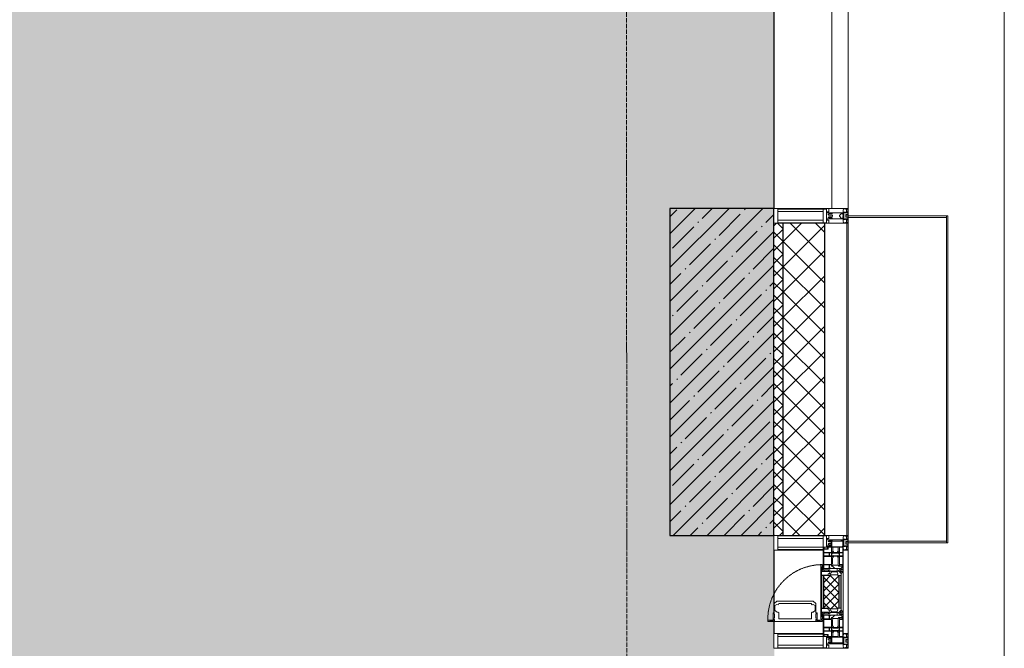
# Model space of a CAD drawing. Header units: millimetres. Extents: x -535184 to 178656, y -69521 to 68256.
# Tile 110 of 256: x -157340 to -154028, y 27142 to 29257. Entities that reach past the tile are written whole.
import ezdxf

# ---------------------------------------------------------------- set-up
doc = ezdxf.new("R2010")
doc.units = ezdxf.units.MM
doc.linetypes.add('-D1-02х01', pattern=[3, 2, -1])
doc.linetypes.add('-D1d1-15x02', pattern=[19, 15, -2, 0, -2])
for name, color, linetype, lineweight in [('_0', 7, 'Continuous', 13), ('A-COLS', 7, 'Continuous', 5), ('A-DETL-GENF', 7, 'Continuous', 5), ('A-GLAZ', 7, 'Continuous', 5), ('A-GLAZ-CURT', 8, 'Continuous', 5), ('A-GLAZ-CWMG', 8, 'Continuous', 5), ('A-WALL', 7, 'Continuous', 5), ('A-WALL-FNSH', 8, 'Continuous', 5), ('I-WALL', 7, 'Continuous', 5), ('S-COLS', 7, 'Continuous', 5), ('S-GRID', 7, 'Continuous', 5), ('Ограждение', 7, 'Continuous', 5), ('Поручни', 7, 'Continuous', 5)]:
    doc.layers.add(name, color=color, linetype=linetype, lineweight=lineweight)

# ---------------------------------------------------------------- blocks, each defined once
blk = doc.blocks.new('A_PAN_Створка - 383мм-3538124-50_AS_M_L11')
at = {"layer": 'A-GLAZ-CURT'}
h = blk.add_hatch(dxfattribs=at)
h.set_pattern_fill('FP_5', color=256, style=0, pattern_type=2)
h.set_pattern_definition([(135, (1110, -37700), (-14.142136, -14.142136), []), (225, (1110, -37700), (14.142136, -14.142136), [])])
h.paths.add_polyline_path([(57.2, -60.8), (57.2, -36.4), (54.9, -34.1), (54.5, -31.8), (-54.5, -31.8), (-54.9, -34.1), (-57.2, -36.4), (-57.2, -60.8), (-54.6, -63.4), (-53.6, -82.7), (54.6, -81.8), (54.6, -63.4)])
at = {"layer": 'A-DETL-GENF'}
for p, q in [((-70, -32.1), (-61.4, -23.5)), ((-70, -62.5), (-70, -32.1)), ((61.4, -23.5), (-61.4, -23.5)), ((-55.2, -33.8), (-54.8, -31.5)), ((-54.9, -25.8), (-53.9, -24.8)), ((-54.9, -29.5), (-54.9, -25.8)), ((-53.9, -30.5), (-54.9, -29.5)), ((-54.5, -31.8), (-54.9, -34.1)), ((0, -31.5), (-54.8, -31.5)), ((54.5, -31.8), (-54.5, -31.8)), ((-53.9, -24.8), (53.9, -24.8)), ((53.9, -30.5), (-53.9, -30.5)), ((0, -31.5), (54.8, -31.5)), ((54.9, -25.8), (53.9, -24.8)), ((53.9, -30.5), (54.9, -29.5)), ((54.9, -34.1), (54.5, -31.8)), ((55.2, -33.8), (54.8, -31.5)), ((54.9, -29.5), (54.9, -25.8)), ((70, -32.1), (61.4, -23.5)), ((70, -62.5), (70, -32.1)), ((-73.9, -62.5), (-70, -62.5)), ((-73.9, -87.5), (-73.9, -62.5)), ((-61.7, -62.5), (-67.9, -62.5)), ((-67.9, -62.5), (-67.9, -89.3)), ((-67.8, -38.3), (-65.7, -37.4)), ((-67.8, -55.7), (-67.8, -38.3)), ((-66, -56.5), (-67.8, -55.7)), ((-66, -56.5), (-62, -59.1)), ((-65.7, -37.4), (-60.8, -34.7)), ((-62, -59.1), (-60.7, -61)), ((-61.7, -64.9), (-61.7, -62.5)), ((-60.1, -67.7), (-61.7, -64.9)), ((-60.8, -34.7), (-57.3, -35.9)), ((-60.7, -61), (-57.4, -61)), ((-57.4, -61), (-54.9, -63.5)), ((-55.2, -33.8), (-57.3, -35.9)), ((-54.9, -34.1), (-57.2, -36.4)), ((-57.2, -36.4), (-57.2, -60.8)), ((-57.2, -60.8), (-54.6, -63.4)), ((-54.9, -63.5), (-54.9, -81.9)), ((-54.6, -63.4), (-54.6, -81.8)), ((54.6, -63.4), (57.2, -60.8)), ((54.6, -81.8), (54.6, -63.4)), ((57.2, -36.4), (54.9, -34.1)), ((57.4, -61), (54.9, -63.5)), ((54.9, -63.5), (54.9, -81.9)), ((55.2, -33.8), (57.3, -35.9)), ((57.2, -60.8), (57.2, -36.4)), ((60.8, -34.7), (57.3, -35.9)), ((60.7, -61), (57.4, -61)), ((60.1, -67.7), (61.7, -64.9)), ((62, -59.1), (60.7, -61)), ((65.7, -37.4), (60.8, -34.7)), ((61.7, -62.5), (67.9, -62.5)), ((61.7, -64.9), (61.7, -62.5)), ((66, -56.5), (62, -59.1)), ((67.8, -38.3), (65.7, -37.4)), ((66, -56.5), (67.8, -55.7)), ((67.8, -55.7), (67.8, -38.3)), ((67.9, -62.5), (67.9, -89.3)), ((73.9, -62.5), (70, -62.5)), ((73.9, -87.5), (73.9, -62.5)), ((-91.5, -87.5), (-73.9, -87.5)), ((-91.5, -92), (-91.5, -87.5)), ((-91.5, -92), (91.5, -92)), ((-83.4, -90.3), (-83.4, -87.5)), ((-83.4, -90.3), (-69.4, -90.3)), ((-69.4, -66.5), (-73.9, -66.5)), ((-73.9, -81.5), (-69.4, -81.5)), ((-69.4, -85.5), (-73.9, -85.5)), ((-69.4, -81.5), (-69.4, -66.5)), ((-69.4, -90.3), (-69.4, -85.5)), ((-67.9, -89.3), (-66.9, -90.3)), ((-66.9, -90.3), (-57.4, -90.3)), ((-56.4, -67.7), (-60.1, -67.7)), ((-57.4, -90.3), (-56.4, -89.4)), ((-56.4, -89.4), (-56.4, -67.7)), ((-54.9, -81.9), (-53.8, -83)), ((-54.9, -85.6), (-53.9, -84.6)), ((-54.9, -89.3), (-54.9, -85.6)), ((-53.9, -90.3), (-54.9, -89.3)), ((-54.6, -81.8), (-53.6, -82.7)), ((-53.9, -84.6), (53.9, -84.6)), ((53.9, -90.3), (-53.9, -90.3)), ((53.8, -83), (-53.8, -83)), ((-53.6, -82.7), (53.6, -82.7)), ((53.6, -82.7), (54.6, -81.8)), ((54.9, -81.9), (53.8, -83)), ((54.9, -85.6), (53.9, -84.6)), ((53.9, -90.3), (54.9, -89.3)), ((54.9, -89.3), (54.9, -85.6)), ((56.4, -67.7), (60.1, -67.7)), ((56.4, -89.4), (56.4, -67.7)), ((57.4, -90.3), (56.4, -89.4)), ((66.9, -90.3), (57.4, -90.3)), ((67.9, -89.3), (66.9, -90.3)), ((69.4, -66.5), (73.9, -66.5)), ((69.4, -81.5), (69.4, -66.5)), ((73.9, -81.5), (69.4, -81.5)), ((69.4, -85.5), (73.9, -85.5)), ((69.4, -90.3), (69.4, -85.5)), ((83.4, -90.3), (69.4, -90.3)), ((91.5, -87.5), (73.9, -87.5)), ((83.4, -90.3), (83.4, -87.5)), ((91.5, -92), (91.5, -87.5))]:
    blk.add_line(p, q, dxfattribs=at)
at = {"layer": 'A-DETL-GENF', "color": 9, "true_color": 0xc8c8c8}
for p, q in [((95.1, -87.5), (95.1, -105.1)), ((99.6, -87.5), (95.1, -87.5)), ((97.9, -95.6), (95.1, -95.6)), ((97.9, -95.6), (97.9, -109.6)), ((99.6, -270.5), (99.6, -87.5)), ((39.7, -109), (31.1, -117.6)), ((31.1, -117.6), (31.1, -240.4)), ((41.4, -123.8), (39.1, -124.2)), ((39.1, -179), (39.1, -124.2)), ((70.1, -109), (39.7, -109)), ((41.4, -123.8), (43.5, -121.7)), ((45, -113.3), (42.3, -118.2)), ((42.3, -118.2), (43.5, -121.7)), ((45.9, -111.2), (45, -113.3)), ((63.3, -111.2), (45.9, -111.2)), ((64.1, -113), (63.3, -111.2)), ((64.1, -113), (66.7, -117)), ((66.7, -117), (68.6, -118.3)), ((68.6, -118.3), (68.6, -121.6)), ((68.6, -121.6), (71.1, -124.1)), ((70.1, -105.1), (70.1, -109)), ((95.1, -105.1), (70.1, -105.1)), ((71.1, -124.1), (89.5, -124.1)), ((74.1, -109.6), (74.1, -105.1)), ((89.1, -109.6), (74.1, -109.6)), ((89.1, -105.1), (89.1, -109.6)), ((89.5, -124.1), (90.6, -125.2)), ((90.6, -125.2), (90.6, -232.8)), ((93.1, -109.6), (93.1, -105.1)), ((97.9, -109.6), (93.1, -109.6)), ((39.1, -179), (39.1, -233.8)), ((39.7, -249), (31.1, -240.4)), ((41.4, -234.2), (39.1, -233.8)), ((70.1, -249), (39.7, -249)), ((41.4, -234.2), (43.5, -236.3)), ((42.3, -239.8), (43.5, -236.3)), ((45, -244.7), (42.3, -239.8)), ((45.9, -246.8), (45, -244.7)), ((63.3, -246.8), (45.9, -246.8)), ((64.1, -245), (63.3, -246.8)), ((64.1, -245), (66.7, -241)), ((66.7, -241), (68.6, -239.7)), ((68.6, -236.4), (71.1, -233.9)), ((68.6, -239.7), (68.6, -236.4)), ((70.1, -252.9), (70.1, -249)), ((95.1, -252.9), (70.1, -252.9)), ((71.1, -233.9), (89.5, -233.9)), ((74.1, -248.4), (74.1, -252.9)), ((89.1, -248.4), (74.1, -248.4)), ((89.1, -252.9), (89.1, -248.4)), ((89.5, -233.9), (90.6, -232.8)), ((93.1, -248.4), (93.1, -252.9)), ((97.9, -248.4), (93.1, -248.4)), ((95.1, -270.5), (95.1, -252.9)), ((97.9, -262.4), (95.1, -262.4)), ((97.9, -262.4), (97.9, -248.4)), ((99.6, -270.5), (95.1, -270.5))]:
    blk.add_line(p, q, dxfattribs=at)
at = {"layer": 'A-GLAZ'}
for p, q in [((-67.9, -17), (-171, -17)), ((-171, -17), (-171, -57)), ((-171, -18.5), (-153.5, -18.5)), ((-153.5, -18.5), (-152, -20)), ((-152, -20), (-152, -73.5)), ((-150.5, -17), (-150.5, -29.4)), ((-132.4, -18.6), (-150.5, -18.6)), ((-150.5, -29.4), (-132.4, -29.4)), ((-137.2, -31), (-135.8, -35)), ((-132.5, -31), (-137.2, -31)), ((-132.5, -31.9), (-133.4, -33.7)), ((-132.5, -31.9), (-132.5, -31)), ((-132.4, -29.4), (-132.4, -18.6)), ((-131, -18.2), (-131, -29.5)), ((-120.8, -18.2), (-131, -18.2)), ((-131, -29.5), (-120.8, -29.5)), ((-131, -30.9), (-131, -33)), ((-120.8, -30.9), (-131, -30.9)), ((-129.4, -34.6), (-131, -33)), ((-122.4, -34.6), (-120.8, -33)), ((-120.8, -18.2), (-120.8, -29.5)), ((-120.8, -30.9), (-120.8, -33)), ((-119.3, -18.6), (-92.5, -18.6)), ((-119.3, -29.4), (-119.3, -18.6)), ((-92.5, -29.4), (-119.3, -29.4)), ((-119.3, -31), (-114.6, -31)), ((-119.3, -31.9), (-119.3, -31)), ((-119.3, -31.9), (-118.4, -33.7)), ((-114.6, -31), (-115.9, -35)), ((-92.5, -18.6), (-92.5, -29.4)), ((-90.8, -18.5), (-90.8, -29.4)), ((-87.3, -18.5), (-90.8, -18.5)), ((-90.8, -29.4), (-85.9, -29.4)), ((-89.9, -32.5), (-89.9, -35.1)), ((-85.9, -32.5), (-89.9, -32.5)), ((-87.3, -20.4), (-87.3, -18.5)), ((-87.3, -20.4), (-87.3, -21.9)), ((-84.8, -20.4), (-87.3, -20.4)), ((-87.3, -21.9), (-85.9, -21.9)), ((-85.9, -18.2), (-85.9, -20.4)), ((-75.9, -18.2), (-85.9, -18.2)), ((-85.9, -21.9), (-85.9, -29.4)), ((-85.9, -29.4), (-85.9, -32.5)), ((-83.4, -20.4), (-84.8, -20.4)), ((-70, -33.8), (-83.4, -20.4)), ((-78, -84), (-78, -23.5)), ((-78, -23.5), (-67.9, -23.5)), ((-75.9, -21.5), (-75.9, -18.2)), ((-75.9, -21.5), (-75.9, -23.5)), ((-74.9, -21.5), (-75.9, -21.5)), ((-75.9, -23.5), (-73, -23.5)), ((-74.9, -17.9), (-74.9, -21.5)), ((-68.9, -17.9), (-74.9, -17.9)), ((-67.2, -29.3), (-73, -23.5)), ((-61.4, -23.5), (-70, -32.1)), ((-70, -32.1), (-70, -62.5)), ((-68.9, -21.5), (-68.9, -17.9)), ((-67.9, -21.5), (-68.9, -21.5)), ((67.9, -17), (-67.9, -17)), ((-61.4, -23.5), (-67.9, -17)), ((-67.9, -17), (-67.9, -23.5)), ((-67.9, -17), (67.9, -17)), ((-67.9, -21.5), (-67.9, -23.5)), ((-67.9, -23.5), (-64.6, -26.8)), ((-67.9, -23.5), (-64.6, -26.8)), ((-64.6, -26.8), (-67.2, -29.3)), ((-64.6, -26.8), (-61.4, -23.5)), ((61.4, -23.5), (-61.4, -23.5)), ((67.9, -17), (61.4, -23.5)), ((70, -32.1), (61.4, -23.5)), ((61.4, -23.5), (64.6, -26.8)), ((67.9, -23.5), (64.6, -26.8)), ((64.6, -26.8), (67.9, -23.5)), ((64.6, -26.8), (67.2, -29.3)), ((67.2, -29.3), (73, -23.5)), ((67.9, -23.5), (67.9, -17)), ((171, -17), (67.9, -17)), ((67.9, -21.5), (67.9, -23.5)), ((67.9, -21.5), (68.9, -21.5)), ((67.9, -23.5), (78, -23.5)), ((68.9, -17.9), (74.9, -17.9)), ((68.9, -21.5), (68.9, -17.9)), ((70, -33.8), (83.4, -20.4)), ((70, -62.5), (70, -32.1)), ((75.9, -23.5), (73, -23.5)), ((74.9, -17.9), (74.9, -21.5)), ((74.9, -21.5), (75.9, -21.5)), ((75.9, -18.2), (85.9, -18.2)), ((75.9, -21.5), (75.9, -18.2)), ((75.9, -21.5), (75.9, -23.5)), ((78, -23.5), (78, -84)), ((83.4, -20.4), (84.8, -20.4)), ((84.8, -20.4), (87.3, -20.4)), ((85.9, -18.2), (85.9, -20.4)), ((85.9, -21.9), (85.9, -29.4)), ((87.3, -21.9), (85.9, -21.9)), ((85.9, -29.4), (85.9, -32.5)), ((90.8, -29.4), (85.9, -29.4)), ((85.9, -32.5), (89.9, -32.5)), ((87.3, -18.5), (90.8, -18.5)), ((87.3, -20.4), (87.3, -18.5)), ((87.3, -20.4), (87.3, -21.9)), ((89.9, -32.5), (89.9, -35.1)), ((90.8, -18.5), (90.8, -29.4)), ((92.5, -18.6), (92.5, -29.4)), ((119.3, -18.6), (92.5, -18.6)), ((92.5, -29.4), (119.3, -29.4)), ((114.6, -31), (115.9, -35)), ((119.3, -31), (114.6, -31)), ((119.3, -31.9), (118.4, -33.7)), ((119.3, -29.4), (119.3, -18.6)), ((119.3, -31.9), (119.3, -31)), ((120.8, -18.2), (120.8, -29.5)), ((120.8, -18.2), (131, -18.2)), ((131, -29.5), (120.8, -29.5)), ((120.8, -30.9), (120.8, -33)), ((120.8, -30.9), (131, -30.9)), ((122.4, -34.6), (120.8, -33)), ((129.4, -34.6), (131, -33)), ((131, -18.2), (131, -29.5)), ((131, -30.9), (131, -33)), ((132.4, -18.6), (150.5, -18.6)), ((132.4, -29.4), (132.4, -18.6)), ((150.5, -29.4), (132.4, -29.4)), ((132.5, -31), (137.2, -31)), ((132.5, -31.9), (132.5, -31)), ((132.5, -31.9), (133.4, -33.7)), ((137.2, -31), (135.8, -35)), ((150.5, -17), (150.5, -29.4)), ((153.5, -18.5), (152, -20)), ((152, -20), (152, -73.5)), ((171, -18.5), (153.5, -18.5)), ((171, -57), (171, -17)), ((-171, -55.5), (-152, -55.5)), ((-171, -57), (-156, -57)), ((-153, -60), (-153, -73.5)), ((-150.5, -33.6), (-150.5, -68)), ((-136.3, -33.6), (-150.5, -33.6)), ((-136.4, -52.4), (-150.5, -52.4)), ((-150.5, -56.6), (-132.4, -56.6)), ((-137.2, -54.8), (-135.8, -50.8)), ((-132.5, -54.8), (-137.2, -54.8)), ((-132.1, -36.8), (-135.8, -35)), ((-132.1, -49), (-135.8, -50.8)), ((-133.4, -33.7), (-130.1, -35.3)), ((-133.4, -52), (-130.1, -50.4)), ((-132.5, -53.8), (-133.4, -52)), ((-132.5, -53.8), (-132.5, -54.8)), ((-132.4, -56.6), (-132.4, -82.5)), ((-132.1, -49), (-132.1, -36.8)), ((-129.4, -51.1), (-131, -52.7)), ((-131, -55.1), (-131, -52.7)), ((-120.8, -55.1), (-131, -55.1)), ((-131, -56.5), (-131, -62.6)), ((-131, -56.5), (-120.8, -56.5)), ((-120.8, -62.6), (-131, -62.6)), ((-131, -64.6), (-120.8, -64.6)), ((-131, -82.5), (-131, -64.6)), ((-130.1, -35.3), (-129.4, -34.6)), ((-130.1, -35.3), (-130.1, -50.4)), ((-130.1, -50.4), (-129.4, -51.1)), ((-121.7, -35.3), (-122.4, -34.6)), ((-121.7, -50.4), (-122.4, -51.1)), ((-122.4, -51.1), (-120.8, -52.7)), ((-118.4, -33.7), (-121.7, -35.3)), ((-121.7, -35.3), (-121.7, -50.4)), ((-118.4, -52), (-121.7, -50.4)), ((-120.8, -55.1), (-120.8, -52.7)), ((-120.8, -56.5), (-120.8, -62.6)), ((-120.8, -82.5), (-120.8, -64.6)), ((-119.7, -36.8), (-115.9, -35)), ((-119.7, -49), (-119.7, -36.8)), ((-119.7, -49), (-115.9, -50.8)), ((-119.3, -53.8), (-118.4, -52)), ((-119.3, -53.8), (-119.3, -54.8)), ((-119.3, -54.8), (-114.6, -54.8)), ((-119.3, -56.6), (-119.3, -82.5)), ((-92.5, -56.6), (-119.3, -56.6)), ((-114.6, -54.8), (-115.9, -50.8)), ((-94.1, -33.5), (-115.4, -33.5)), ((-94.1, -52.5), (-115.3, -52.5)), ((-89.9, -35.1), (-94.1, -33.5)), ((-89.9, -50.9), (-94.1, -52.5)), ((-92.5, -56.6), (-92.5, -82.5)), ((-90.8, -56.6), (-85.9, -56.6)), ((-90.8, -62.7), (-90.8, -56.6)), ((-80.4, -62.7), (-90.8, -62.7)), ((-90.8, -64.6), (-90.8, -82.5)), ((-80.1, -64.6), (-90.8, -64.6)), ((-89.9, -35.1), (-89.9, -50.9)), ((-89.9, -52.2), (-89.9, -50.9)), ((-89.9, -52.2), (-88.6, -53.5)), ((-85.9, -53.5), (-88.6, -53.5)), ((-85.9, -53.5), (-78, -45.6)), ((-85.9, -56.6), (-85.9, -53.5)), ((-80.4, -61.1), (-80.4, -62.7)), ((-78, -61.1), (-80.4, -61.1)), ((-80.1, -66.1), (-80.1, -64.6)), ((-78, -66.1), (-80.1, -66.1)), ((-78, -36.8), (-70, -36.8)), ((-78, -45.6), (-78, -36.8)), ((-78, -66.1), (-78, -61.1)), ((-70, -62.5), (-73.9, -62.5)), ((-73.9, -62.5), (-73.9, -87.5)), ((-70, -36.8), (-70, -33.8)), ((70, -36.8), (70, -33.8)), ((78, -36.8), (70, -36.8)), ((73.9, -62.5), (70, -62.5)), ((73.9, -87.5), (73.9, -62.5)), ((78, -45.6), (78, -36.8)), ((85.9, -53.5), (78, -45.6)), ((78, -61.1), (80.4, -61.1)), ((78, -66.1), (78, -61.1)), ((78, -66.1), (80.1, -66.1)), ((80.1, -64.6), (90.8, -64.6)), ((80.1, -66.1), (80.1, -64.6)), ((80.4, -61.1), (80.4, -62.7)), ((80.4, -62.7), (90.8, -62.7)), ((85.9, -53.5), (88.6, -53.5)), ((85.9, -56.6), (85.9, -53.5)), ((90.8, -56.6), (85.9, -56.6)), ((89.9, -52.2), (88.6, -53.5)), ((89.9, -35.1), (94.1, -33.5)), ((89.9, -35.1), (89.9, -50.9)), ((89.9, -50.9), (94.1, -52.5)), ((89.9, -52.2), (89.9, -50.9)), ((90.8, -62.7), (90.8, -56.6)), ((90.8, -64.6), (90.8, -82.5)), ((92.5, -56.6), (119.3, -56.6)), ((92.5, -56.6), (92.5, -82.5)), ((94.1, -33.5), (115.4, -33.5)), ((94.1, -52.5), (115.3, -52.5)), ((114.6, -54.8), (115.9, -50.8)), ((119.3, -54.8), (114.6, -54.8)), ((119.7, -36.8), (115.9, -35)), ((119.7, -49), (115.9, -50.8)), ((118.4, -33.7), (121.7, -35.3)), ((118.4, -52), (121.7, -50.4)), ((119.3, -53.8), (118.4, -52)), ((119.3, -53.8), (119.3, -54.8)), ((119.3, -56.6), (119.3, -82.5)), ((119.7, -49), (119.7, -36.8)), ((122.4, -51.1), (120.8, -52.7)), ((120.8, -55.1), (120.8, -52.7)), ((120.8, -55.1), (131, -55.1)), ((120.8, -56.5), (120.8, -62.6)), ((131, -56.5), (120.8, -56.5)), ((120.8, -62.6), (131, -62.6)), ((120.8, -82.5), (120.8, -64.6)), ((131, -64.6), (120.8, -64.6)), ((121.7, -35.3), (122.4, -34.6)), ((121.7, -35.3), (121.7, -50.4)), ((121.7, -50.4), (122.4, -51.1)), ((130.1, -35.3), (129.4, -34.6)), ((130.1, -50.4), (129.4, -51.1)), ((129.4, -51.1), (131, -52.7)), ((133.4, -33.7), (130.1, -35.3)), ((130.1, -35.3), (130.1, -50.4)), ((133.4, -52), (130.1, -50.4)), ((131, -55.1), (131, -52.7)), ((131, -56.5), (131, -62.6)), ((131, -82.5), (131, -64.6)), ((132.1, -36.8), (135.8, -35)), ((132.1, -49), (132.1, -36.8)), ((132.1, -49), (135.8, -50.8)), ((150.5, -56.6), (132.4, -56.6)), ((132.4, -56.6), (132.4, -82.5)), ((132.5, -53.8), (133.4, -52)), ((132.5, -53.8), (132.5, -54.8)), ((132.5, -54.8), (137.2, -54.8)), ((137.2, -54.8), (135.8, -50.8)), ((136.3, -33.6), (150.5, -33.6)), ((136.4, -52.4), (150.5, -52.4)), ((150.5, -33.6), (150.5, -68)), ((171, -55.5), (152, -55.5)), ((153, -73.5), (153, -60)), ((156, -57), (171, -57)), ((-153, -73.5), (-150, -73.5)), ((-150.5, -68), (-143.5, -68)), ((-150.5, -69.5), (-150.5, -73.5)), ((-145, -69.5), (-150.5, -69.5)), ((-150, -73.5), (-150, -84)), ((-150, -84), (-78, -84)), ((-148.5, -81), (-148.5, -82.5)), ((-143.5, -81), (-148.5, -81)), ((-148.5, -82.5), (-132.4, -82.5)), ((-145, -69.5), (-145, -79.5)), ((-143.5, -68), (-143.5, -81)), ((-131, -82.5), (-120.8, -82.5)), ((-119.3, -82.5), (-92.5, -82.5)), ((-73.9, -87.5), (-91.5, -87.5)), ((-91.5, -87.5), (-91.5, -92)), ((-91.5, -92), (91.5, -92)), ((-90.8, -82.5), (-79.5, -82.5)), ((-78, -84), (-85, -84)), ((-85, -84), (-85, -87.5)), ((-85, -87.5), (-78, -87.5)), ((-79.5, -80.6), (-78, -80.6)), ((-79.5, -82.5), (-79.5, -80.6)), ((-78, -87.5), (-78, -84)), ((-78, -84), (-73.9, -84)), ((73.9, -84), (78, -84)), ((91.5, -87.5), (73.9, -87.5)), ((79.5, -80.6), (78, -80.6)), ((78, -87.5), (78, -84)), ((78, -84), (85, -84)), ((78, -84), (150, -84)), ((85, -87.5), (78, -87.5)), ((79.5, -82.5), (79.5, -80.6)), ((90.8, -82.5), (79.5, -82.5)), ((85, -84), (85, -87.5)), ((91.5, -92), (91.5, -87.5)), ((119.3, -82.5), (92.5, -82.5)), ((131, -82.5), (120.8, -82.5)), ((148.5, -82.5), (132.4, -82.5)), ((143.5, -68), (143.5, -81)), ((150.5, -68), (143.5, -68)), ((143.5, -81), (148.5, -81)), ((145, -69.5), (150.5, -69.5)), ((145, -69.5), (145, -79.5)), ((148.5, -81), (148.5, -82.5)), ((150, -84), (150, -73.5)), ((150, -73.5), (153, -73.5)), ((150.5, -69.5), (150.5, -73.5))]:
    blk.add_line(p, q, dxfattribs=at)
for centre, start, end in [((-156, -60), 0, 90), ((156, -60), 90, 180)]:
    blk.add_arc(centre, 3, start, end, dxfattribs=at)
at = {"layer": 'A-GLAZ', "linetype": '-D1-02х01'}
blk.add_arc((91.4, -87.5), 183, 181.4091, 271.1445, dxfattribs=at)
blk = doc.blocks.new('Rectangular Mullion - R_StandardFrame_50Wx250H-3323618-50_AS_M_L11')
at = {"layer": 'A-GLAZ-CWMG'}
for p, q in [((37450, 1250), (37450, 1039.9)), ((37700, 1250), (37700, 970)), ((37450, 1010.4), (37450, 970))]:
    blk.add_line(p, q, dxfattribs=at)
blk = doc.blocks.new('Rectangular Mullion - 50Wx250H-V1-50_AS_M_L11')
at = {"layer": 'A-DETL-GENF'}
for p, q in [((-25, 84), (-25, 250)), ((-25, 250), (0, 250)), ((-23, 237.3), (0, 237.3)), ((-23, 237.3), (-23, 84)), ((-14.9, 84), (-14.9, 237.3)), ((25, 250), (0, 250)), ((23, 237.3), (0, 237.3)), ((14.9, 84), (14.9, 237.3)), ((23, 237.3), (23, 73.6)), ((25, 65.2), (25, 250)), ((0, 84), (-15, 84)), ((-0.5, 73.6), (-15, 73.6)), ((-10, 71.3), (-12, 71.3)), ((-10, 57.4), (-10, 71.3)), ((-7, 65.2), (-5.9, 67.3)), ((-4.1, 67.3), (-5.9, 67.3)), ((-4.1, 67.3), (-2.9, 65.1)), ((0, 84), (23, 84)), ((0.5, 73.6), (23, 73.6)), ((4.1, 67.3), (2.9, 65.1)), ((4.1, 67.3), (5.9, 67.3)), ((7, 65.2), (5.9, 67.3)), ((10, 71.3), (14, 71.3)), ((10, 53), (10, 71.3)), ((14, 71.3), (14, 65.2)), ((-7, 65.2), (-7, 57)), ((-2.9, 65.1), (-2.9, 57)), ((2.9, 65.1), (2.9, 57)), ((7, 65.2), (7, 54.7)), ((8.7, 53), (7, 54.7)), ((8.7, 53), (10, 53)), ((10, 53), (10, 17)), ((14, 65.2), (25, 65.2)), ((-23.8, 14.6), (-25, 14.2)), ((-25, 0), (-25, 14.2)), ((-23.8, 17), (-23.8, 14.6)), ((-22.5, 10.6), (-23.8, 14.6)), ((-22.5, 10.6), (-23.7, 9.9)), ((-23.7, 1.3), (-23.7, 9.9)), ((-23.7, 1.3), (-11.8, 1.3)), ((-23.2, 10.2), (-22.5, 8)), ((-22.5, 8), (-22.5, 4.5)), ((-21.3, 4.5), (-22.5, 4.5)), ((-22.3, 17), (-22.3, 16)), ((-22.3, 16), (-21.3, 16)), ((-19.9, 17), (-21.3, 16)), ((-21.3, 4.5), (-21.3, 6.5)), ((-21.3, 6.5), (-14.2, 6.5)), ((-7.4, 16.6), (-18.4, 16.6)), ((-14.2, 6.5), (-14.2, 4.5)), ((-13.2, 4.5), (-14.2, 4.5)), ((-13.2, 4.5), (-12.2, 7.2)), ((-12.7, 7.6), (-11.3, 11.4)), ((-12.7, 7.6), (-11.8, 6.9)), ((-12.2, 9), (-12.2, 14.8)), ((-12.2, 14.8), (0, 14.8)), ((-11.8, 1.3), (-11.8, 6.9)), ((-10.5, 11.2), (-11.3, 11.4)), ((-10.5, 1.5), (-10.5, 11.2)), ((-4.8, 1.5), (-10.5, 1.5)), ((0, 8), (-4.8, 8)), ((-4.8, 1.5), (-4.8, 8)), ((-2.6, 16.8), (0, 16.8)), ((2.6, 16.8), (0, 16.8)), ((0, 14.8), (0, 16.8)), ((0, 14.8), (0, 16.8)), ((12.2, 14.8), (0, 14.8)), ((0, 0), (0, 8)), ((0, 8), (4.8, 8)), ((0, 0), (0, 8)), ((4.8, 1.5), (4.8, 8)), ((4.8, 1.5), (10.5, 1.5)), ((8.5, 23), (6, 25.5)), ((6, 18), (7.4, 18)), ((7.4, 18), (7.4, 16.6)), ((7.4, 16.6), (18.4, 16.6)), ((7.5, 18.5), (8.5, 18.5)), ((7.5, 17), (7.5, 18.5)), ((10, 17), (7.5, 17)), ((8.5, 18.5), (8.5, 23)), ((10.5, 11.2), (11.3, 11.4)), ((10.5, 1.5), (10.5, 11.2)), ((12.7, 7.6), (11.3, 11.4)), ((12.7, 7.6), (11.8, 6.9)), ((11.8, 1.3), (11.8, 6.9)), ((23.7, 1.3), (11.8, 1.3)), ((12.2, 9), (12.2, 14.8)), ((13.2, 4.5), (12.2, 7.2)), ((13.2, 4.5), (14.2, 4.5)), ((21.3, 6.5), (14.2, 6.5)), ((14.2, 6.5), (14.2, 4.5)), ((18.4, 16.6), (19, 17.6)), ((19, 17.6), (21.3, 16)), ((22.3, 16), (21.3, 16)), ((21.3, 4.5), (21.3, 6.5)), ((21.3, 4.5), (22.5, 4.5)), ((22.3, 17), (22.3, 16)), ((22.3, 17), (23.8, 17)), ((22.5, 10.6), (23.8, 14.6)), ((22.5, 10.6), (23.7, 9.9)), ((23.2, 10.2), (22.5, 8)), ((22.5, 8), (22.5, 4.5)), ((23.7, 1.3), (23.7, 9.9)), ((23.8, 17), (23.8, 14.6)), ((23.8, 14.6), (25, 14.2)), ((25, 0), (25, 14.2)), ((-25, 0), (0, 0)), ((25, 0), (0, 0))]:
    blk.add_line(p, q, dxfattribs=at)
for centre, start, end in [((-0.5, 73.1), 360, 90), ((0.5, 73.1), 90, 180)]:
    blk.add_arc(centre, 0.5, start, end, dxfattribs=at)
blk = doc.blocks.new('Rectangular Mullion - R_StandardFrame_50Wx250H-3538113-50_AS_M_L11')
at = {"layer": 'A-GLAZ-CWMG', "lineweight": 9}
for p, q in [((-25, 84), (-25, 250)), ((-25, 250), (25, 250)), ((25, 250), (25, 0)), ((-25, 0), (-25, 17)), ((25, 0), (-25, 0))]:
    blk.add_line(p, q, dxfattribs=at)
blk = doc.blocks.new('System Panel - A_PAN_Glass-3047941-50_AS_M_L11')
at = {"layer": 'A-GLAZ-CURT'}
for p, q in [((687.5, 0), (-687.5, 0)), ((-687.5, 0), (-687.5, -55)), ((687.5, -55), (687.5, 0)), ((-673.5, -55), (687.5, -55))]:
    blk.add_line(p, q, dxfattribs=at)
blk = doc.blocks.new('Rectangular Mullion - R_StandardFrame_50Wx250H-3047938-50_AS_M_L11')
at = {"layer": 'A-GLAZ-CWMG'}
blk.add_line((37450, 2400), (37450, 3750), dxfattribs=at)
blk = doc.blocks.new('Rectangular Mullion - 50Wx250H-2623690-50_AS_M_L11')
at = {"layer": 'A-DETL-GENF'}
for p, q in [((-25, 65.2), (-25, 250)), ((-25, 250), (0, 250)), ((-23, 237.3), (0, 237.3)), ((-23, 237.3), (-23, 73.6)), ((-14.9, 84), (-14.9, 237.3)), ((25, 250), (0, 250)), ((23, 237.3), (0, 237.3)), ((14.9, 84), (14.9, 237.3)), ((23, 237.3), (23, 73.6)), ((25, 65.2), (25, 250)), ((0, 84), (-23, 84)), ((-0.5, 73.6), (-23, 73.6)), ((-14, 71.3), (-14, 65.2)), ((-10, 71.3), (-14, 71.3)), ((-10, 53), (-10, 71.3)), ((-7, 65.2), (-5.9, 67.3)), ((-4.1, 67.3), (-5.9, 67.3)), ((-4.1, 67.3), (-2.9, 65.1)), ((0, 84), (23, 84)), ((0.5, 73.6), (23, 73.6)), ((4.1, 67.3), (2.9, 65.1)), ((4.1, 67.3), (5.9, 67.3)), ((7, 65.2), (5.9, 67.3)), ((10, 71.3), (14, 71.3)), ((10, 53), (10, 71.3)), ((14, 71.3), (14, 65.2)), ((-14, 65.2), (-25, 65.2)), ((-8.7, 53), (-10, 53)), ((-10, 53), (-10, 17)), ((-8.7, 53), (-7, 54.7)), ((-7, 65.2), (-7, 54.7)), ((-2.9, 65.1), (-2.9, 54.6)), ((-1.3, 53), (-2.9, 54.6)), ((0, 53), (-1.3, 53)), ((0, 53), (1.3, 53)), ((1.3, 53), (2.9, 54.6)), ((2.9, 65.1), (2.9, 54.6)), ((7, 65.2), (7, 54.7)), ((8.7, 53), (7, 54.7)), ((8.7, 53), (10, 53)), ((10, 53), (10, 17)), ((14, 65.2), (25, 65.2)), ((-23.8, 14.6), (-25, 14.2)), ((-25, 0), (-25, 14.2)), ((-22.3, 17), (-23.8, 17)), ((-23.8, 17), (-23.8, 14.6)), ((-22.5, 10.6), (-23.8, 14.6)), ((-22.5, 10.6), (-23.7, 9.9)), ((-23.7, 1.3), (-23.7, 9.9)), ((-23.7, 1.3), (-11.8, 1.3)), ((-23.2, 10.2), (-22.5, 8)), ((-22.5, 8), (-22.5, 4.5)), ((-21.3, 4.5), (-22.5, 4.5)), ((-22.3, 17), (-22.3, 16)), ((-22.3, 16), (-21.3, 16)), ((-19, 17.6), (-21.3, 16)), ((-21.3, 4.5), (-21.3, 6.5)), ((-21.3, 6.5), (-14.2, 6.5)), ((-18.4, 16.6), (-19, 17.6)), ((-7.4, 16.6), (-18.4, 16.6)), ((-14.2, 6.5), (-14.2, 4.5)), ((-13.2, 4.5), (-14.2, 4.5)), ((-13.2, 4.5), (-12.2, 7.2)), ((-12.7, 7.6), (-11.3, 11.4)), ((-12.7, 7.6), (-11.8, 6.9)), ((-12.2, 9), (-12.2, 14.8)), ((-12.2, 14.8), (0, 14.8)), ((-11.8, 1.3), (-11.8, 6.9)), ((-10.5, 11.2), (-11.3, 11.4)), ((-10.5, 1.5), (-10.5, 11.2)), ((-4.8, 1.5), (-10.5, 1.5)), ((-10, 17), (-7.5, 17)), ((-8.5, 23), (-1.5, 30)), ((-8.5, 18.5), (-8.5, 23)), ((-7.5, 18.5), (-8.5, 18.5)), ((-7.5, 17), (-7.5, 18.5)), ((-7.4, 18), (-7.4, 16.6)), ((-2.6, 18), (-7.4, 18)), ((0, 8), (-4.8, 8)), ((-4.8, 1.5), (-4.8, 8)), ((-2.6, 18), (-2.6, 16.8)), ((-2.6, 16.8), (0, 16.8)), ((-1.5, 30), (0, 30)), ((1.5, 30), (0, 30)), ((2.6, 16.8), (0, 16.8)), ((0, 14.8), (0, 16.8)), ((0, 14.8), (0, 16.8)), ((12.2, 14.8), (0, 14.8)), ((0, 0), (0, 8)), ((0, 8), (4.8, 8)), ((0, 0), (0, 8)), ((8.5, 23), (1.5, 30)), ((2.6, 18), (2.6, 16.8)), ((2.6, 18), (7.4, 18)), ((4.8, 1.5), (4.8, 8)), ((4.8, 1.5), (10.5, 1.5)), ((7.4, 18), (7.4, 16.6)), ((7.4, 16.6), (18.4, 16.6)), ((7.5, 18.5), (8.5, 18.5)), ((7.5, 17), (7.5, 18.5)), ((10, 17), (7.5, 17)), ((8.5, 18.5), (8.5, 23)), ((10.5, 11.2), (11.3, 11.4)), ((10.5, 1.5), (10.5, 11.2)), ((12.7, 7.6), (11.3, 11.4)), ((12.7, 7.6), (11.8, 6.9)), ((11.8, 1.3), (11.8, 6.9)), ((23.7, 1.3), (11.8, 1.3)), ((12.2, 9), (12.2, 14.8)), ((13.2, 4.5), (12.2, 7.2)), ((13.2, 4.5), (14.2, 4.5)), ((21.3, 6.5), (14.2, 6.5)), ((14.2, 6.5), (14.2, 4.5)), ((18.4, 16.6), (19, 17.6)), ((19, 17.6), (21.3, 16)), ((22.3, 16), (21.3, 16)), ((21.3, 4.5), (21.3, 6.5)), ((21.3, 4.5), (22.5, 4.5)), ((22.3, 17), (22.3, 16)), ((22.3, 17), (23.8, 17)), ((22.5, 10.6), (23.8, 14.6)), ((22.5, 10.6), (23.7, 9.9)), ((23.2, 10.2), (22.5, 8)), ((22.5, 8), (22.5, 4.5)), ((23.7, 1.3), (23.7, 9.9)), ((23.8, 17), (23.8, 14.6)), ((23.8, 14.6), (25, 14.2)), ((25, 0), (25, 14.2)), ((-25, 0), (0, 0)), ((25, 0), (0, 0))]:
    blk.add_line(p, q, dxfattribs=at)
for centre, start, end in [((-0.5, 73.1), 360, 90), ((0.5, 73.1), 90, 180)]:
    blk.add_arc(centre, 0.5, start, end, dxfattribs=at)
blk = doc.blocks.new('Rectangular Mullion - R_StandardFrame_50Wx250H-3004029-50_AS_M_L11')
at = {"layer": 'A-GLAZ-CWMG', "lineweight": 9}
for p, q in [((-50, 0), (-50, 250)), ((-50, 250), (0, 250)), ((0, 250), (0, 0)), ((0, 0), (-50, 0))]:
    blk.add_line(p, q, dxfattribs=at)
blk = doc.blocks.new('Ограждение - Ограждение-4621415-50_AS_M_L11')
at = {"layer": 'Поручни'}
blk.add_line((38275, -1325), (38275, 11350), dxfattribs=at)
blk = doc.blocks.new('Rectangular Mullion - 50Wx250H-V3-50_AS_M_L11')
at = {"layer": 'A-DETL-GENF'}
for p, q in [((-25, 65.2), (-25, 250)), ((-25, 250), (0, 250)), ((-23, 237.3), (0, 237.3)), ((-23, 237.3), (-23, 73.6)), ((-14.9, 84), (-14.9, 237.3)), ((25, 250), (0, 250)), ((23, 237.3), (0, 237.3)), ((14.9, 84), (14.9, 237.3)), ((23, 237.3), (23, 84)), ((25, 84), (25, 250)), ((0, 84), (-23, 84)), ((-0.5, 73.6), (-23, 73.6)), ((-14, 71.3), (-14, 65.2)), ((-10, 71.3), (-14, 71.3)), ((-10, 53), (-10, 71.3)), ((-7, 65.2), (-5.9, 67.3)), ((-4.1, 67.3), (-5.9, 67.3)), ((-4.1, 67.3), (-2.9, 65.1)), ((0, 84), (15, 84)), ((0.5, 73.6), (15, 73.6)), ((4.1, 67.3), (2.9, 65.1)), ((4.1, 67.3), (5.9, 67.3)), ((7, 65.2), (5.9, 67.3)), ((10, 71.3), (12, 71.3)), ((10, 57.4), (10, 71.3)), ((-14, 65.2), (-25, 65.2)), ((-8.7, 53), (-10, 53)), ((-10, 53), (-10, 17)), ((-8.7, 53), (-7, 54.7)), ((-7, 65.2), (-7, 54.7)), ((-2.9, 65.1), (-2.9, 57)), ((2.9, 65.1), (2.9, 57)), ((7, 65.2), (7, 57)), ((-23.8, 14.6), (-25, 14.2)), ((-25, 0), (-25, 14.2)), ((-22.3, 17), (-23.8, 17)), ((-23.8, 17), (-23.8, 14.6)), ((-22.5, 10.6), (-23.8, 14.6)), ((-22.5, 10.6), (-23.7, 9.9)), ((-23.7, 1.3), (-23.7, 9.9)), ((-23.7, 1.3), (-11.8, 1.3)), ((-23.2, 10.2), (-22.5, 8)), ((-22.5, 8), (-22.5, 4.5)), ((-21.3, 4.5), (-22.5, 4.5)), ((-22.3, 17), (-22.3, 16)), ((-22.3, 16), (-21.3, 16)), ((-19, 17.6), (-21.3, 16)), ((-21.3, 4.5), (-21.3, 6.5)), ((-21.3, 6.5), (-14.2, 6.5)), ((-18.4, 16.6), (-19, 17.6)), ((-7.4, 16.6), (-18.4, 16.6)), ((-14.2, 6.5), (-14.2, 4.5)), ((-13.2, 4.5), (-14.2, 4.5)), ((-13.2, 4.5), (-12.2, 7.2)), ((-12.7, 7.6), (-11.3, 11.4)), ((-12.7, 7.6), (-11.8, 6.9)), ((-12.2, 9), (-12.2, 14.8)), ((-12.2, 14.8), (0, 14.8)), ((-11.8, 1.3), (-11.8, 6.9)), ((-10.5, 11.2), (-11.3, 11.4)), ((-10.5, 1.5), (-10.5, 11.2)), ((-4.8, 1.5), (-10.5, 1.5)), ((-10, 17), (-7.5, 17)), ((-8.5, 23), (-6, 25.5)), ((-8.5, 18.5), (-8.5, 23)), ((-7.5, 18.5), (-8.5, 18.5)), ((-7.5, 17), (-7.5, 18.5)), ((-7.4, 18), (-7.4, 16.6)), ((-6, 18), (-7.4, 18)), ((0, 8), (-4.8, 8)), ((-4.8, 1.5), (-4.8, 8)), ((-2.6, 16.8), (0, 16.8)), ((2.6, 16.8), (0, 16.8)), ((0, 14.8), (0, 16.8)), ((0, 14.8), (0, 16.8)), ((12.2, 14.8), (0, 14.8)), ((0, 0), (0, 8)), ((0, 8), (4.8, 8)), ((0, 0), (0, 8)), ((4.8, 1.5), (4.8, 8)), ((4.8, 1.5), (10.5, 1.5)), ((7.4, 16.6), (18.4, 16.6)), ((10.5, 11.2), (11.3, 11.4)), ((10.5, 1.5), (10.5, 11.2)), ((12.7, 7.6), (11.3, 11.4)), ((12.7, 7.6), (11.8, 6.9)), ((11.8, 1.3), (11.8, 6.9)), ((23.7, 1.3), (11.8, 1.3)), ((12.2, 9), (12.2, 14.8)), ((13.2, 4.5), (12.2, 7.2)), ((13.2, 4.5), (14.2, 4.5)), ((21.3, 6.5), (14.2, 6.5)), ((14.2, 6.5), (14.2, 4.5)), ((19.9, 17), (21.3, 16)), ((22.3, 16), (21.3, 16)), ((21.3, 4.5), (21.3, 6.5)), ((21.3, 4.5), (22.5, 4.5)), ((22.3, 17), (22.3, 16)), ((22.5, 10.6), (23.8, 14.6)), ((22.5, 10.6), (23.7, 9.9)), ((23.2, 10.2), (22.5, 8)), ((22.5, 8), (22.5, 4.5)), ((23.7, 1.3), (23.7, 9.9)), ((23.8, 17), (23.8, 14.6)), ((23.8, 14.6), (25, 14.2)), ((25, 0), (25, 14.2)), ((-25, 0), (0, 0)), ((25, 0), (0, 0))]:
    blk.add_line(p, q, dxfattribs=at)
for centre, start, end in [((-0.5, 73.1), 360, 90), ((0.5, 73.1), 90, 180)]:
    blk.add_arc(centre, 0.5, start, end, dxfattribs=at)
blk = doc.blocks.new('Rectangular Mullion - R_StandardFrame_50Wx250H-4053641-50_AS_M_L11')
at = {"layer": 'A-GLAZ-CWMG', "lineweight": 9}
for p, q in [((0, 250), (-50, 250)), ((-50, 250), (-50, 84)), ((0, 0), (0, 250)), ((-50, 17), (-50, 0)), ((-50, 0), (0, 0))]:
    blk.add_line(p, q, dxfattribs=at)
blk = doc.blocks.new('RST_AR_KMN_R22_B3_FCD_rvt-1-50_AS_M_L11')
at = {"layer": 'A-WALL'}
h = blk.add_hatch(dxfattribs=at)
h.set_pattern_fill('FP_6', color=256, style=0, pattern_type=2)
h.set_pattern_definition([(45, (0, 0), (-21.213203, 21.213203), []), (135, (0, 0), (-21.213203, -21.213203), [])])
h.paths.add_polyline_path([(37480, 1300), (37480, 2350), (37450, 2350), (37450, 1300)])
h = blk.add_hatch(dxfattribs=at)
h.set_pattern_fill('FP_7', color=256, style=0, pattern_type=2)
h.set_pattern_definition([(45, (0, 0), (-42.42641, 42.42641), []), (135, (0, 0), (-42.42641, -42.42641), [])])
h.paths.add_polyline_path([(37620, 1300), (37620, 2350), (37480, 2350), (37480, 1300)])
at = {"layer": 'A-COLS', "lineweight": 18}
for p, q in [((38030.3, 2375), (37700, 2375)), ((37700, 2375), (37700, 2370)), ((37700, 2370), (38030.3, 2370)), ((38030.3, 2370), (38030.3, 2375)), ((38035.4, 2375), (38030.3, 2375)), ((38030.3, 2375), (38030.3, 1275)), ((38035.4, 1275), (38035.4, 2375)), ((38030.3, 1280), (37700, 1280)), ((37700, 1280), (37700, 1275)), ((37700, 1275), (38030.3, 1275)), ((38030.3, 1275), (38030.3, 1280)), ((38030.3, 1275), (38035.4, 1275))]:
    blk.add_line(p, q, dxfattribs=at)
at = {"layer": 'A-WALL'}
for p, q in [((37480, 2350), (37450, 2350)), ((37450, 2350), (37450, 1300)), ((37695, 2350), (37620, 2350)), ((37695, 2350), (37695, 1300)), ((37450, 1300), (37480, 1300)), ((37620, 1300), (37695, 1300))]:
    blk.add_line(p, q, dxfattribs=at)
at = {"layer": 'A-WALL', "lineweight": 25}
for p, q in [((37620, 2350), (37480, 2350)), ((37480, 2350), (37480, 1300)), ((37620, 2350), (37620, 1300)), ((37480, 1300), (37620, 1300))]:
    blk.add_line(p, q, dxfattribs=at)
at = {"layer": 'A-WALL-FNSH'}
for p, q in [((37700, 2350), (37695, 2350)), ((37700, 1300), (37700, 2350)), ((37695, 1300), (37700, 1300))]:
    blk.add_line(p, q, dxfattribs=at)
at = {"layer": 'A-GLAZ-CURT', "lineweight": 5}
for name, p, rotation in [('System Panel - A_PAN_Glass-3047941-50_AS_M_L11', (37700, 3087.5), 270), ('A_PAN_Створка - 383мм-3538124-50_AS_M_L11', (37700, 1110), 269.9999999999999)]:
    blk.add_blockref(name, p, dxfattribs=dict(at, rotation=rotation))
at = {"layer": 'A-GLAZ-CWMG', "lineweight": 5}
for name in ['Rectangular Mullion - R_StandardFrame_50Wx250H-3047938-50_AS_M_L11', 'Rectangular Mullion - R_StandardFrame_50Wx250H-3323618-50_AS_M_L11']:
    blk.add_blockref(name, (0, 0), dxfattribs=at)
at = {"layer": 'A-GLAZ-CWMG', "lineweight": 5, "extrusion": (0, 0, -1)}
for name, p, rotation in [('Rectangular Mullion - 50Wx250H-2623690-50_AS_M_L11', (-37700, 2375), 270), ('Rectangular Mullion - R_StandardFrame_50Wx250H-3004029-50_AS_M_L11', (-37700, 2350), 270), ('Rectangular Mullion - 50Wx250H-V3-50_AS_M_L11', (-37700, 1275), 270.0000000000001), ('Rectangular Mullion - 50Wx250H-V1-50_AS_M_L11', (-37700, 945), 270.0000000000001), ('Rectangular Mullion - R_StandardFrame_50Wx250H-3538113-50_AS_M_L11', (-37700, 945), 270.0000000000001)]:
    blk.add_blockref(name, p, dxfattribs=dict(at, rotation=rotation))
at = {"layer": 'A-GLAZ-CWMG', "lineweight": 5, "rotation": 89.99999999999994}
blk.add_blockref('Rectangular Mullion - R_StandardFrame_50Wx250H-4053641-50_AS_M_L11', (37700, 1300), dxfattribs=at)
at = {"layer": 'Ограждение', "lineweight": 5}
blk.add_blockref('Ограждение - Ограждение-4621415-50_AS_M_L11', (-50, 50), dxfattribs=at)

msp = doc.modelspace()

# ---------------------------------------------------------------- hatches: boundary and pattern name
at = {"layer": '_0', "transparency": 33554534}
h = msp.add_hatch(color=252, dxfattribs=at)
h.dxf.hatch_style = 1
h.paths.add_polyline_path([(-186501.3, 32972.1), (-186502.9, 35272.1), (-186002.9, 35272.1), (-186002.9, 36222.1), (-183952.9, 36222.1), (-183952.9, 40272.1), (-179002.9, 40272.1), (-179002.9, 38772.1), (-177452.9, 38772.1), (-177452.9, 45172.1), (-185852.9, 45172.1), (-185852.9, 46972.1), (-186852.9, 46972.1), (-186852.9, 48972.1), (-184102.9, 48972.1), (-184102.9, 48272.1), (-183352.9, 48272.1), (-183352.9, 47272.1), (-163952.9, 47272.1), (-163952.9, 48972.1), (-160672.9, 48972.1), (-160672.9, 46972.1), (-161752.9, 46972.1), (-161752.9, 45172.1), (-169752.9, 45172.1), (-169752.9, 36222.1), (-161802.9, 36222.1), (-161802.9, 35822.1), (-161302.9, 35822.1), (-161302.9, 32972.1), (-163452.9, 32972.1), (-163452.9, 34122.1), (-183852.9, 34122.1), (-183852.9, 32972.1)], flags=16)
h.paths.add_polyline_path([(-192753.7, 55672.9), (-154802.1, 55672.9), (-154802.1, 25721.3), (-192753.7, 25721.3)])
at = {"layer": 'S-COLS'}
h = msp.add_hatch(dxfattribs=at)
h.set_pattern_fill('FP_1', color=256, style=0, pattern_type=2)
h.set_pattern_definition([(45, (-192252.935, 26222.13), (-57.02463, 57.02463), []), (45, (-192195.91, 26222.13), (-57.02463, 57.02463), [100.806, -20.161, 3.353, -16.808])])
h.paths.add_polyline_path([(-154802.9, 27522.1), (-154802.9, 28622.1), (-155152.9, 28622.1), (-155152.9, 27522.1), (-154927.2, 27522.1)])

# ---------------------------------------------------------------- linework, layer by layer
at = {"layer": 'I-WALL'}
for p, q in [((-154802.9, 28622.1), (-154802.9, 29972.1)), ((-154802.1, 29972.1), (-154802.1, 28622.1)), ((-154802.9, 27262), (-154802.9, 27472.1)), ((-154802.1, 27472.1), (-154802.1, 27262)), ((-154802.9, 27192.1), (-154802.9, 27232.5)), ((-154802.1, 27232.5), (-154802.1, 27192.1))]:
    msp.add_line(p, q, dxfattribs=at)
at = {"layer": 'S-COLS', "lineweight": 25}
for p, q in [((-155152.9, 28622.1), (-155152.9, 27522.1)), ((-154802.9, 28622.1), (-155152.9, 28622.1)), ((-154802.9, 27522.1), (-154802.9, 28622.1)), ((-155152.9, 27522.1), (-154802.9, 27522.1))]:
    msp.add_line(p, q, dxfattribs=at)
at = {"layer": 'S-GRID', "linetype": '-D1d1-15x02'}
msp.add_line((-155297.7, 23517.8), (-155302.9, 57033.3), dxfattribs=at)

# ---------------------------------------------------------------- block references
at = {"lineweight": 5}
msp.add_blockref('RST_AR_KMN_R22_B3_FCD_rvt-1-50_AS_M_L11', (-192252.9, 26222.1), dxfattribs=at)

doc.saveas('drawing.dxf')
